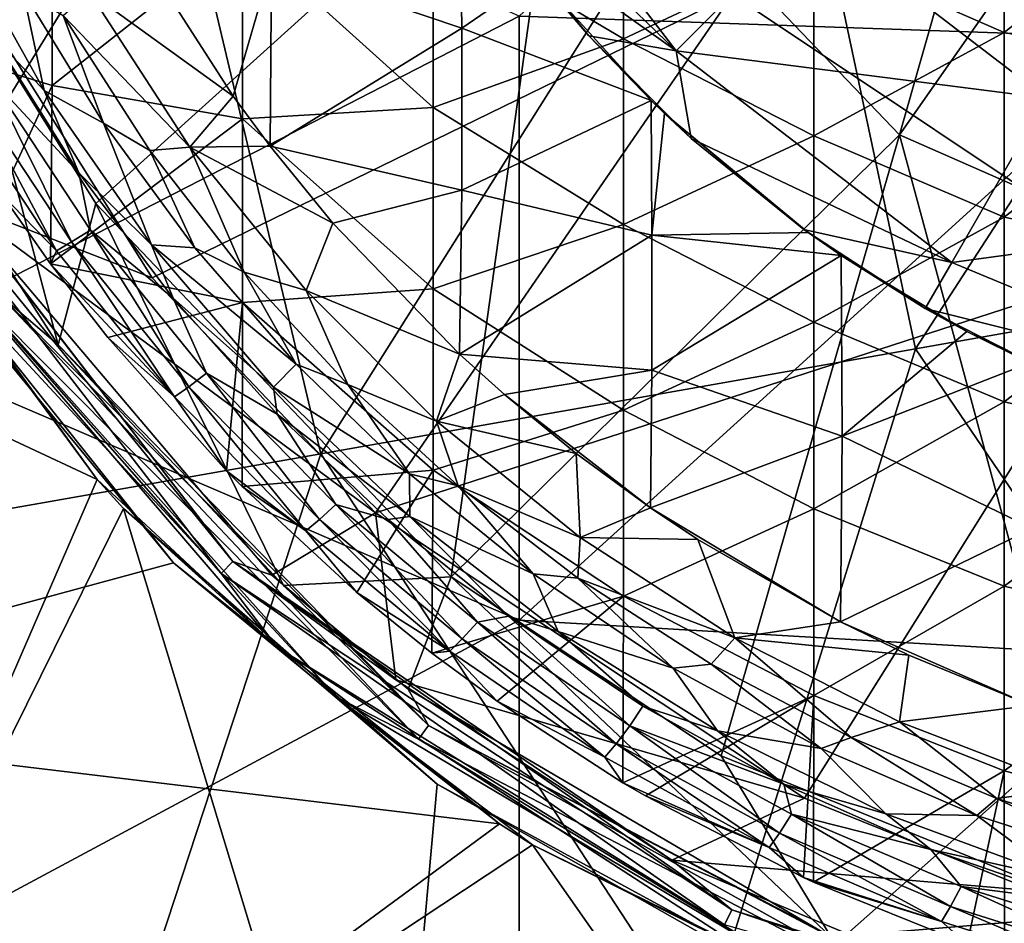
# Model space of a CAD drawing. Extents: x -65 to 803, y -691 to 80.
# Tile 11 of 256: x -22 to -9, y -275 to -263. Entities that reach past the tile are written whole.
import ezdxf

# ---------------------------------------------------------------- set-up
doc = ezdxf.new("R2010")
doc.units = 0
doc.header["$LTSCALE"] = 101.851852
for name, color, linetype in [('100', 7, 'CONTINUOUS'), ('101', 7, 'CONTINUOUS'), ('104', 7, 'CONTINUOUS'), ('120', 7, 'CONTINUOUS'), ('122', 7, 'CONTINUOUS'), ('135', 7, 'CONTINUOUS'), ('137', 7, 'CONTINUOUS'), ('269', 7, 'CONTINUOUS'), ('270', 7, 'CONTINUOUS'), ('271', 7, 'CONTINUOUS'), ('297', 7, 'CONTINUOUS'), ('308', 7, 'CONTINUOUS'), ('351', 7, 'CONTINUOUS'), ('352', 7, 'CONTINUOUS'), ('353', 7, 'CONTINUOUS'), ('379', 7, 'CONTINUOUS'), ('390', 7, 'CONTINUOUS'), ('99', 7, 'CONTINUOUS')]:
    doc.layers.add(name, color=color, linetype=linetype)

msp = doc.modelspace()

# ---------------------------------------------------------------- linework, layer by layer
at = {"layer": '100', "color": 7, "linetype": 'CONTINUOUS'}
for points in [[(-22.12, -262.234, -57.9), (-21.831, -263.607, -57.456), (-23.096, -261.329, -57.456), (-22.12, -262.234, -57.9)], [(-23.096, -261.329, -57.456), (-21.831, -263.607, -57.456), (-22.559, -262.826, -56.867), (-23.096, -261.329, -57.456)], [(-22.12, -262.234, -57.9), (-21.005, -264.061, -57.9), (-21.831, -263.607, -57.456), (-22.12, -262.234, -57.9)], [(-22.559, -262.826, -56.867), (-21.831, -263.607, -57.456), (-21.351, -264.749, -56.867), (-22.559, -262.826, -56.867)], [(-21.005, -264.061, -57.9), (-20.342, -265.746, -57.456), (-21.831, -263.607, -57.456), (-21.005, -264.061, -57.9)], [(-21.831, -263.607, -57.456), (-20.342, -265.746, -57.456), (-21.351, -264.749, -56.867), (-21.831, -263.607, -57.456)], [(-21.005, -264.061, -57.9), (-19.739, -265.789, -57.9), (-20.342, -265.746, -57.456), (-21.005, -264.061, -57.9)], [(-21.351, -264.749, -56.867), (-20.342, -265.746, -57.456), (-20.039, -266.488, -56.867), (-21.351, -264.749, -56.867)], [(-19.739, -265.789, -57.9), (-18.331, -267.404, -57.9), (-20.342, -265.746, -57.456), (-19.739, -265.789, -57.9)], [(-18.331, -267.404, -57.9), (-18.645, -267.723, -57.456), (-20.342, -265.746, -57.456), (-18.331, -267.404, -57.9)], [(-20.342, -265.746, -57.456), (-18.645, -267.723, -57.456), (-20.039, -266.488, -56.867), (-20.342, -265.746, -57.456)], [(-20.039, -266.488, -56.867), (-18.645, -267.723, -57.456), (-18.596, -268.099, -56.867), (-20.039, -266.488, -56.867)], [(-18.331, -267.404, -57.9), (-16.758, -268.924, -57.9), (-18.645, -267.723, -57.456), (-18.331, -267.404, -57.9)], [(-16.758, -268.924, -57.9), (-16.756, -269.519, -57.456), (-18.645, -267.723, -57.456), (-16.758, -268.924, -57.9)], [(-18.645, -267.723, -57.456), (-16.756, -269.519, -57.456), (-18.596, -268.099, -56.867), (-18.645, -267.723, -57.456)], [(-18.596, -268.099, -56.867), (-16.756, -269.519, -57.456), (-17.054, -269.56, -56.867), (-18.596, -268.099, -56.867)], [(-16.758, -268.924, -57.9), (-15.042, -270.314, -57.9), (-16.756, -269.519, -57.456), (-16.758, -268.924, -57.9)], [(-17.054, -269.56, -56.867), (-16.756, -269.519, -57.456), (-15.383, -270.899, -56.867), (-17.054, -269.56, -56.867)], [(-15.042, -270.314, -57.9), (-14.696, -271.114, -57.456), (-16.756, -269.519, -57.456), (-15.042, -270.314, -57.9)], [(-16.756, -269.519, -57.456), (-14.696, -271.114, -57.456), (-15.383, -270.899, -56.867), (-16.756, -269.519, -57.456)], [(-15.042, -270.314, -57.9), (-13.099, -271.619, -57.9), (-14.696, -271.114, -57.456), (-15.042, -270.314, -57.9)], [(-15.383, -270.899, -56.867), (-14.696, -271.114, -57.456), (-13.52, -272.15, -56.867), (-15.383, -270.899, -56.867)], [(-13.099, -271.619, -57.9), (-12.484, -272.492, -57.456), (-14.696, -271.114, -57.456), (-13.099, -271.619, -57.9)], [(-14.696, -271.114, -57.456), (-12.484, -272.492, -57.456), (-13.52, -272.15, -56.867), (-14.696, -271.114, -57.456)], [(-13.099, -271.619, -57.9), (-11.045, -272.737, -57.9), (-12.484, -272.492, -57.456), (-13.099, -271.619, -57.9)], [(-13.52, -272.15, -56.867), (-12.484, -272.492, -57.456), (-11.564, -273.231, -56.867), (-13.52, -272.15, -56.867)], [(-11.045, -272.737, -57.9), (-10.145, -273.64, -57.456), (-12.484, -272.492, -57.456), (-11.045, -272.737, -57.9)], [(-12.484, -272.492, -57.456), (-10.145, -273.64, -57.456), (-11.564, -273.231, -56.867), (-12.484, -272.492, -57.456)], [(-11.045, -272.737, -57.9), (-8.883, -273.665, -57.9), (-10.145, -273.64, -57.456), (-11.045, -272.737, -57.9)], [(-11.564, -273.231, -56.867), (-10.145, -273.64, -57.456), (-9.524, -274.139, -56.867), (-11.564, -273.231, -56.867)], [(-8.883, -273.665, -57.9), (-7.701, -274.545, -57.456), (-10.145, -273.64, -57.456), (-8.883, -273.665, -57.9)], [(-10.145, -273.64, -57.456), (-7.701, -274.545, -57.456), (-9.524, -274.139, -56.867), (-10.145, -273.64, -57.456)], [(-8.883, -273.665, -57.9), (-6.679, -274.379, -57.9), (-7.701, -274.545, -57.456), (-8.883, -273.665, -57.9)], [(-9.524, -274.139, -56.867), (-7.701, -274.545, -57.456), (-7.412, -274.869, -56.867), (-9.524, -274.139, -56.867)]]:
    msp.add_3dface(points, dxfattribs=at)
at = {"layer": '101', "color": 7, "linetype": 'CONTINUOUS'}
for points in [[(-22.559, -262.826, -56.867), (-21.351, -264.749, -56.867), (-22.598, -263.408, -54.591), (-22.559, -262.826, -56.867)], [(-22.598, -263.408, -54.591), (-21.45, -265.708, -51.966), (-22.874, -263.552, -51.966), (-22.598, -263.408, -54.591)], [(-22.598, -263.408, -54.591), (-21.351, -264.749, -56.867), (-21.187, -265.542, -54.591), (-22.598, -263.408, -54.591)], [(-22.598, -263.408, -54.591), (-21.187, -265.542, -54.591), (-21.45, -265.708, -51.966), (-22.598, -263.408, -54.591)], [(-21.659, -265.832, -49.335), (-23.092, -263.658, -49.335), (-22.874, -263.552, -51.966), (-21.659, -265.832, -49.335)], [(-21.45, -265.708, -51.966), (-21.659, -265.832, -49.335), (-22.874, -263.552, -51.966), (-21.45, -265.708, -51.966)], [(-21.659, -265.832, -49.335), (-22.417, -265.05, -46.7), (-23.092, -263.658, -49.335), (-21.659, -265.832, -49.335)], [(-21.351, -264.749, -56.867), (-20.039, -266.488, -56.867), (-21.187, -265.542, -54.591), (-21.351, -264.749, -56.867)], [(-21.74, -266.013, -46.7), (-22.417, -265.05, -46.7), (-21.659, -265.832, -49.335), (-21.74, -266.013, -46.7)], [(-21.187, -265.542, -54.591), (-19.824, -267.717, -51.966), (-21.45, -265.708, -51.966), (-21.187, -265.542, -54.591)], [(-21.187, -265.542, -54.591), (-20.039, -266.488, -56.867), (-19.576, -267.528, -54.591), (-21.187, -265.542, -54.591)], [(-21.187, -265.542, -54.591), (-19.576, -267.528, -54.591), (-19.824, -267.717, -51.966), (-21.187, -265.542, -54.591)], [(-20.022, -267.858, -49.335), (-21.659, -265.832, -49.335), (-21.45, -265.708, -51.966), (-20.022, -267.858, -49.335)], [(-19.824, -267.717, -51.966), (-20.022, -267.858, -49.335), (-21.45, -265.708, -51.966), (-19.824, -267.717, -51.966)], [(-20.022, -267.858, -49.335), (-21.74, -266.013, -46.7), (-21.659, -265.832, -49.335), (-20.022, -267.858, -49.335)], [(-20.948, -267.035, -46.7), (-21.74, -266.013, -46.7), (-20.022, -267.858, -49.335), (-20.948, -267.035, -46.7)], [(-20.039, -266.488, -56.867), (-18.596, -268.099, -56.867), (-19.576, -267.528, -54.591), (-20.039, -266.488, -56.867)], [(-19.298, -268.885, -46.7), (-20.948, -267.035, -46.7), (-20.022, -267.858, -49.335), (-19.298, -268.885, -46.7)], [(-19.576, -267.528, -54.591), (-18.01, -269.558, -51.966), (-19.824, -267.717, -51.966), (-19.576, -267.528, -54.591)], [(-19.576, -267.528, -54.591), (-18.596, -268.099, -56.867), (-17.78, -269.348, -54.591), (-19.576, -267.528, -54.591)], [(-19.576, -267.528, -54.591), (-17.78, -269.348, -54.591), (-18.01, -269.558, -51.966), (-19.576, -267.528, -54.591)], [(-18.196, -269.715, -49.335), (-20.022, -267.858, -49.335), (-19.824, -267.717, -51.966), (-18.196, -269.715, -49.335)], [(-18.01, -269.558, -51.966), (-18.196, -269.715, -49.335), (-19.824, -267.717, -51.966), (-18.01, -269.558, -51.966)], [(-18.196, -269.715, -49.335), (-19.298, -268.885, -46.7), (-20.022, -267.858, -49.335), (-18.196, -269.715, -49.335)], [(-18.596, -268.099, -56.867), (-17.054, -269.56, -56.867), (-17.78, -269.348, -54.591), (-18.596, -268.099, -56.867)], [(-19.083, -269.102, -46.7), (-19.298, -268.885, -46.7), (-18.196, -269.715, -49.335), (-19.083, -269.102, -46.7)], [(-17.49, -270.571, -46.7), (-19.083, -269.102, -46.7), (-18.196, -269.715, -49.335), (-17.49, -270.571, -46.7)], [(-17.78, -269.348, -54.591), (-16.026, -271.214, -51.966), (-18.01, -269.558, -51.966), (-17.78, -269.348, -54.591)], [(-17.78, -269.348, -54.591), (-17.054, -269.56, -56.867), (-15.814, -270.985, -54.591), (-17.78, -269.348, -54.591)], [(-17.78, -269.348, -54.591), (-15.814, -270.985, -54.591), (-16.026, -271.214, -51.966), (-17.78, -269.348, -54.591)], [(-16.199, -271.386, -49.335), (-18.196, -269.715, -49.335), (-18.01, -269.558, -51.966), (-16.199, -271.386, -49.335)], [(-16.026, -271.214, -51.966), (-16.199, -271.386, -49.335), (-18.01, -269.558, -51.966), (-16.026, -271.214, -51.966)], [(-17.054, -269.56, -56.867), (-15.383, -270.899, -56.867), (-15.814, -270.985, -54.591), (-17.054, -269.56, -56.867)], [(-16.199, -271.386, -49.335), (-17.49, -270.571, -46.7), (-18.196, -269.715, -49.335), (-16.199, -271.386, -49.335)], [(-16.447, -271.413, -46.7), (-17.49, -270.571, -46.7), (-16.199, -271.386, -49.335), (-16.447, -271.413, -46.7)], [(-15.814, -270.985, -54.591), (-13.891, -272.67, -51.966), (-16.026, -271.214, -51.966), (-15.814, -270.985, -54.591)], [(-15.814, -270.985, -54.591), (-15.383, -270.899, -56.867), (-13.7, -272.423, -54.591), (-15.814, -270.985, -54.591)], [(-15.814, -270.985, -54.591), (-13.7, -272.423, -54.591), (-13.891, -272.67, -51.966), (-15.814, -270.985, -54.591)], [(-15.383, -270.899, -56.867), (-13.52, -272.15, -56.867), (-13.7, -272.423, -54.591), (-15.383, -270.899, -56.867)], [(-14.049, -272.856, -49.335), (-16.199, -271.386, -49.335), (-16.026, -271.214, -51.966), (-14.049, -272.856, -49.335)], [(-13.891, -272.67, -51.966), (-14.049, -272.856, -49.335), (-16.026, -271.214, -51.966), (-13.891, -272.67, -51.966)], [(-15.542, -272.079, -46.7), (-16.447, -271.413, -46.7), (-16.199, -271.386, -49.335), (-15.542, -272.079, -46.7)], [(-14.049, -272.856, -49.335), (-15.542, -272.079, -46.7), (-16.199, -271.386, -49.335), (-14.049, -272.856, -49.335)], [(-13.797, -273.21, -46.7), (-15.542, -272.079, -46.7), (-14.049, -272.856, -49.335), (-13.797, -273.21, -46.7)], [(-13.52, -272.15, -56.867), (-11.564, -273.231, -56.867), (-13.7, -272.423, -54.591), (-13.52, -272.15, -56.867)], [(-13.7, -272.423, -54.591), (-11.624, -273.911, -51.966), (-13.891, -272.67, -51.966), (-13.7, -272.423, -54.591)], [(-13.7, -272.423, -54.591), (-11.564, -273.231, -56.867), (-11.455, -273.648, -54.591), (-13.7, -272.423, -54.591)], [(-13.7, -272.423, -54.591), (-11.455, -273.648, -54.591), (-11.624, -273.911, -51.966), (-13.7, -272.423, -54.591)], [(-11.766, -274.111, -49.335), (-14.049, -272.856, -49.335), (-13.891, -272.67, -51.966), (-11.766, -274.111, -49.335)], [(-11.624, -273.911, -51.966), (-11.766, -274.111, -49.335), (-13.891, -272.67, -51.966), (-11.624, -273.911, -51.966)], [(-11.766, -274.111, -49.335), (-13.797, -273.21, -46.7), (-14.049, -272.856, -49.335), (-11.766, -274.111, -49.335)], [(-13.484, -273.393, -46.7), (-13.797, -273.21, -46.7), (-11.766, -274.111, -49.335), (-13.484, -273.393, -46.7)], [(-11.564, -273.231, -56.867), (-9.524, -274.139, -56.867), (-11.455, -273.648, -54.591), (-11.564, -273.231, -56.867)], [(-11.29, -274.527, -46.7), (-13.484, -273.393, -46.7), (-11.766, -274.111, -49.335), (-11.29, -274.527, -46.7)], [(-11.455, -273.648, -54.591), (-9.248, -274.927, -51.966), (-11.624, -273.911, -51.966), (-11.455, -273.648, -54.591)], [(-11.455, -273.648, -54.591), (-9.524, -274.139, -56.867), (-9.102, -274.65, -54.591), (-11.455, -273.648, -54.591)], [(-11.455, -273.648, -54.591), (-9.102, -274.65, -54.591), (-9.248, -274.927, -51.966), (-11.455, -273.648, -54.591)], [(-9.373, -275.138, -49.335), (-11.766, -274.111, -49.335), (-11.624, -273.911, -51.966), (-9.373, -275.138, -49.335)], [(-9.248, -274.927, -51.966), (-9.373, -275.138, -49.335), (-11.624, -273.911, -51.966), (-9.248, -274.927, -51.966)], [(-9.373, -275.138, -49.335), (-11.29, -274.527, -46.7), (-11.766, -274.111, -49.335), (-9.373, -275.138, -49.335)], [(-9.524, -274.139, -56.867), (-7.412, -274.869, -56.867), (-9.102, -274.65, -54.591), (-9.524, -274.139, -56.867)], [(-11.149, -274.592, -46.7), (-11.29, -274.527, -46.7), (-9.373, -275.138, -49.335), (-11.149, -274.592, -46.7)], [(-9.016, -275.45, -46.7), (-11.149, -274.592, -46.7), (-9.373, -275.138, -49.335), (-9.016, -275.45, -46.7)], [(-9.102, -274.65, -54.591), (-6.784, -275.707, -51.966), (-9.248, -274.927, -51.966), (-9.102, -274.65, -54.591)], [(-9.102, -274.65, -54.591), (-7.412, -274.869, -56.867), (-6.662, -275.418, -54.591), (-9.102, -274.65, -54.591)], [(-9.102, -274.65, -54.591), (-6.662, -275.418, -54.591), (-6.784, -275.707, -51.966), (-9.102, -274.65, -54.591)], [(-6.892, -275.928, -49.335), (-9.373, -275.138, -49.335), (-9.248, -274.927, -51.966), (-6.892, -275.928, -49.335)], [(-6.784, -275.707, -51.966), (-6.892, -275.928, -49.335), (-9.248, -274.927, -51.966), (-6.784, -275.707, -51.966)], [(-6.892, -275.928, -49.335), (-9.016, -275.45, -46.7), (-9.373, -275.138, -49.335), (-6.892, -275.928, -49.335)]]:
    msp.add_3dface(points, dxfattribs=at)
at = {"layer": '104', "color": 7, "linetype": 'CONTINUOUS'}
for points in [[(-13.789, -262.888, -46.7), (-13.789, -260.31, -46.7), (-16.432, -261.324, -46.7), (-13.789, -262.888, -46.7)], [(-13.789, -262.888, -46.7), (-11.146, -261.646, -46.7), (-13.789, -260.31, -46.7), (-13.789, -262.888, -46.7)], [(-8.503, -262.803, -46.7), (-8.503, -260.243, -46.7), (-11.146, -261.646, -46.7), (-8.503, -262.803, -46.7)], [(-8.503, -262.803, -46.7), (-5.86, -260.704, -46.7), (-8.503, -260.243, -46.7), (-8.503, -262.803, -46.7)], [(-5.86, -263.308, -46.7), (-5.86, -260.704, -46.7), (-8.503, -262.803, -46.7), (-5.86, -263.308, -46.7)], [(-24.381, -261.601, -46.7), (-23.702, -262.933, -46.7), (-21.718, -261.074, -46.7), (-24.381, -261.601, -46.7)], [(-23.702, -262.933, -46.7), (-21.718, -263.535, -46.7), (-21.718, -261.074, -46.7), (-23.702, -262.933, -46.7)], [(-21.718, -263.535, -46.7), (-19.075, -261.456, -46.7), (-21.718, -261.074, -46.7), (-21.718, -263.535, -46.7)], [(-16.432, -263.84, -46.7), (-16.432, -261.324, -46.7), (-19.075, -261.456, -46.7), (-16.432, -263.84, -46.7)], [(-16.432, -263.84, -46.7), (-13.789, -262.888, -46.7), (-16.432, -261.324, -46.7), (-16.432, -263.84, -46.7)], [(-19.075, -264.001, -46.7), (-19.075, -261.456, -46.7), (-21.718, -263.535, -46.7), (-19.075, -264.001, -46.7)], [(-19.075, -264.001, -46.7), (-16.432, -263.84, -46.7), (-19.075, -261.456, -46.7), (-19.075, -264.001, -46.7)], [(-11.146, -264.234, -46.7), (-11.146, -261.646, -46.7), (-13.789, -262.888, -46.7), (-11.146, -264.234, -46.7)], [(-11.146, -264.234, -46.7), (-8.503, -262.803, -46.7), (-11.146, -261.646, -46.7), (-11.146, -264.234, -46.7)], [(-8.503, -265.364, -46.7), (-8.503, -262.803, -46.7), (-11.146, -264.234, -46.7), (-8.503, -265.364, -46.7)], [(-8.503, -265.364, -46.7), (-5.86, -263.308, -46.7), (-8.503, -262.803, -46.7), (-8.503, -265.364, -46.7)], [(-23.702, -262.933, -46.7), (-22.417, -265.05, -46.7), (-21.718, -263.535, -46.7), (-23.702, -262.933, -46.7)], [(-13.789, -265.465, -46.7), (-13.789, -262.888, -46.7), (-16.432, -263.84, -46.7), (-13.789, -265.465, -46.7)], [(-13.789, -265.465, -46.7), (-11.146, -264.234, -46.7), (-13.789, -262.888, -46.7), (-13.789, -265.465, -46.7)], [(-5.86, -265.913, -46.7), (-5.86, -263.308, -46.7), (-8.503, -265.364, -46.7), (-5.86, -265.913, -46.7)], [(-22.417, -265.05, -46.7), (-21.74, -266.013, -46.7), (-21.718, -263.535, -46.7), (-22.417, -265.05, -46.7)], [(-21.74, -266.013, -46.7), (-19.075, -264.001, -46.7), (-21.718, -263.535, -46.7), (-21.74, -266.013, -46.7)], [(-16.432, -266.357, -46.7), (-16.432, -263.84, -46.7), (-19.075, -264.001, -46.7), (-16.432, -266.357, -46.7)], [(-16.432, -266.357, -46.7), (-13.789, -265.465, -46.7), (-16.432, -263.84, -46.7), (-16.432, -266.357, -46.7)], [(-21.74, -266.013, -46.7), (-19.075, -266.547, -46.7), (-19.075, -264.001, -46.7), (-21.74, -266.013, -46.7)], [(-19.075, -266.547, -46.7), (-16.432, -266.357, -46.7), (-19.075, -264.001, -46.7), (-19.075, -266.547, -46.7)], [(-11.146, -266.822, -46.7), (-11.146, -264.234, -46.7), (-13.789, -265.465, -46.7), (-11.146, -266.822, -46.7)], [(-11.146, -266.822, -46.7), (-8.503, -265.364, -46.7), (-11.146, -264.234, -46.7), (-11.146, -266.822, -46.7)], [(-8.503, -267.925, -46.7), (-8.503, -265.364, -46.7), (-11.146, -266.822, -46.7), (-8.503, -267.925, -46.7)], [(-8.503, -267.925, -46.7), (-5.86, -265.913, -46.7), (-8.503, -265.364, -46.7), (-8.503, -267.925, -46.7)], [(-13.789, -268.043, -46.7), (-13.789, -265.465, -46.7), (-16.432, -266.357, -46.7), (-13.789, -268.043, -46.7)], [(-13.789, -268.043, -46.7), (-11.146, -266.822, -46.7), (-13.789, -265.465, -46.7), (-13.789, -268.043, -46.7)], [(-5.86, -268.518, -46.7), (-5.86, -265.913, -46.7), (-8.503, -267.925, -46.7), (-5.86, -268.518, -46.7)], [(-21.74, -266.013, -46.7), (-20.948, -267.035, -46.7), (-19.075, -266.547, -46.7), (-21.74, -266.013, -46.7)], [(-16.432, -268.873, -46.7), (-16.432, -266.357, -46.7), (-19.075, -266.547, -46.7), (-16.432, -268.873, -46.7)], [(-16.432, -268.873, -46.7), (-13.789, -268.043, -46.7), (-16.432, -266.357, -46.7), (-16.432, -268.873, -46.7)], [(-20.948, -267.035, -46.7), (-19.298, -268.885, -46.7), (-19.075, -266.547, -46.7), (-20.948, -267.035, -46.7)], [(-19.298, -268.885, -46.7), (-19.083, -269.102, -46.7), (-19.075, -266.547, -46.7), (-19.298, -268.885, -46.7)], [(-19.083, -269.102, -46.7), (-16.432, -268.873, -46.7), (-19.075, -266.547, -46.7), (-19.083, -269.102, -46.7)], [(-11.146, -269.41, -46.7), (-11.146, -266.822, -46.7), (-13.789, -268.043, -46.7), (-11.146, -269.41, -46.7)], [(-11.146, -269.41, -46.7), (-8.503, -267.925, -46.7), (-11.146, -266.822, -46.7), (-11.146, -269.41, -46.7)], [(-8.503, -270.485, -46.7), (-8.503, -267.925, -46.7), (-11.146, -269.41, -46.7), (-8.503, -270.485, -46.7)], [(-8.503, -270.485, -46.7), (-5.86, -268.518, -46.7), (-8.503, -267.925, -46.7), (-8.503, -270.485, -46.7)], [(-13.789, -270.62, -46.7), (-13.789, -268.043, -46.7), (-16.432, -268.873, -46.7), (-13.789, -270.62, -46.7)], [(-13.789, -270.62, -46.7), (-11.146, -269.41, -46.7), (-13.789, -268.043, -46.7), (-13.789, -270.62, -46.7)], [(-5.86, -271.122, -46.7), (-5.86, -268.518, -46.7), (-8.503, -270.485, -46.7), (-5.86, -271.122, -46.7)], [(-19.083, -269.102, -46.7), (-17.49, -270.571, -46.7), (-16.432, -268.873, -46.7), (-19.083, -269.102, -46.7)], [(-17.49, -270.571, -46.7), (-16.447, -271.413, -46.7), (-16.432, -268.873, -46.7), (-17.49, -270.571, -46.7)], [(-16.447, -271.413, -46.7), (-13.789, -270.62, -46.7), (-16.432, -268.873, -46.7), (-16.447, -271.413, -46.7)], [(-11.146, -271.998, -46.7), (-11.146, -269.41, -46.7), (-13.789, -270.62, -46.7), (-11.146, -271.998, -46.7)], [(-11.146, -271.998, -46.7), (-8.503, -270.485, -46.7), (-11.146, -269.41, -46.7), (-11.146, -271.998, -46.7)], [(-8.503, -273.046, -46.7), (-8.503, -270.485, -46.7), (-11.146, -271.998, -46.7), (-8.503, -273.046, -46.7)], [(-8.503, -273.046, -46.7), (-5.86, -271.122, -46.7), (-8.503, -270.485, -46.7), (-8.503, -273.046, -46.7)], [(-16.447, -271.413, -46.7), (-15.542, -272.079, -46.7), (-13.789, -270.62, -46.7), (-16.447, -271.413, -46.7)], [(-15.542, -272.079, -46.7), (-13.797, -273.21, -46.7), (-13.789, -270.62, -46.7), (-15.542, -272.079, -46.7)], [(-13.797, -273.21, -46.7), (-11.146, -271.998, -46.7), (-13.789, -270.62, -46.7), (-13.797, -273.21, -46.7)], [(-5.86, -273.727, -46.7), (-5.86, -271.122, -46.7), (-8.503, -273.046, -46.7), (-5.86, -273.727, -46.7)], [(-13.797, -273.21, -46.7), (-13.484, -273.393, -46.7), (-11.146, -271.998, -46.7), (-13.797, -273.21, -46.7)], [(-13.484, -273.393, -46.7), (-11.29, -274.527, -46.7), (-11.146, -271.998, -46.7), (-13.484, -273.393, -46.7)], [(-11.29, -274.527, -46.7), (-11.149, -274.592, -46.7), (-11.146, -271.998, -46.7), (-11.29, -274.527, -46.7)], [(-11.149, -274.592, -46.7), (-8.503, -273.046, -46.7), (-11.146, -271.998, -46.7), (-11.149, -274.592, -46.7)], [(-11.149, -274.592, -46.7), (-9.016, -275.45, -46.7), (-8.503, -273.046, -46.7), (-11.149, -274.592, -46.7)], [(-9.016, -275.45, -46.7), (-8.502, -275.627, -46.7), (-8.503, -273.046, -46.7), (-9.016, -275.45, -46.7)], [(-8.502, -275.627, -46.7), (-5.86, -273.727, -46.7), (-8.503, -273.046, -46.7), (-8.502, -275.627, -46.7)]]:
    msp.add_3dface(points, dxfattribs=at)
at = {"layer": '120', "color": 7, "linetype": 'CONTINUOUS'}
for points in [[(-16.034, -262.743, -61.114), (-18.673, -261.848, -61.017), (-16.063, -260.518, -61.185), (-16.034, -262.743, -61.114)], [(-16.034, -262.743, -61.114), (-16.063, -260.518, -61.185), (-14.976, -262.015, -61.185), (-16.034, -262.743, -61.114)], [(-19.208, -263.685, -60.923), (-20.42, -261.8, -60.923), (-18.673, -261.848, -61.017), (-19.208, -263.685, -60.923)], [(-18.695, -264.378, -60.923), (-19.208, -263.685, -60.923), (-18.673, -261.848, -61.017), (-18.695, -264.378, -60.923)], [(-18.695, -264.378, -60.923), (-18.673, -261.848, -61.017), (-16.034, -262.743, -61.114), (-18.695, -264.378, -60.923)], [(-13.405, -263.745, -61.185), (-16.034, -262.743, -61.114), (-14.976, -262.015, -61.185), (-13.405, -263.745, -61.185)], [(-16.034, -264.989, -61.027), (-18.695, -264.378, -60.923), (-16.034, -262.743, -61.114), (-16.034, -264.989, -61.027)], [(-16.034, -264.989, -61.027), (-16.034, -262.743, -61.114), (-13.405, -263.745, -61.185), (-16.034, -264.989, -61.027)], [(-13.393, -265.611, -61.109), (-16.034, -264.989, -61.027), (-13.405, -263.745, -61.185), (-13.393, -265.611, -61.109)], [(-13.393, -265.611, -61.109), (-13.405, -263.745, -61.185), (-13.221, -263.923, -61.185), (-13.393, -265.611, -61.109)], [(-11.224, -265.578, -61.185), (-13.393, -265.611, -61.109), (-13.221, -263.923, -61.185), (-11.224, -265.578, -61.185)], [(-17.822, -265.446, -60.923), (-18.695, -264.378, -60.923), (-16.034, -264.989, -61.027), (-17.822, -265.446, -60.923)], [(-16.067, -267.265, -60.923), (-17.822, -265.446, -60.923), (-16.034, -264.989, -61.027), (-16.067, -267.265, -60.923)], [(-16.067, -267.265, -60.923), (-16.034, -264.989, -61.027), (-13.393, -265.611, -61.109), (-16.067, -267.265, -60.923)], [(-13.393, -267.486, -61.023), (-16.067, -267.265, -60.923), (-13.393, -265.611, -61.109), (-13.393, -267.486, -61.023)], [(-10.768, -265.896, -61.185), (-13.393, -265.611, -61.109), (-11.224, -265.578, -61.185), (-10.768, -265.896, -61.185)], [(-13.393, -267.486, -61.023), (-13.393, -265.611, -61.109), (-10.768, -265.896, -61.185), (-13.393, -267.486, -61.023)], [(-10.752, -268.403, -61.066), (-13.393, -267.486, -61.023), (-10.768, -265.896, -61.185), (-10.752, -268.403, -61.066)], [(-10.752, -268.403, -61.066), (-10.768, -265.896, -61.185), (-9.021, -266.949, -61.185), (-10.752, -268.403, -61.066)], [(-8.15, -267.384, -61.185), (-10.752, -268.403, -61.066), (-9.021, -266.949, -61.185), (-8.15, -267.384, -61.185)], [(-15.442, -267.825, -60.923), (-16.067, -267.265, -60.923), (-13.393, -267.486, -61.023), (-15.442, -267.825, -60.923)], [(-8.11, -269.684, -61.067), (-10.752, -268.403, -61.066), (-8.15, -267.384, -61.185), (-8.11, -269.684, -61.067)], [(-13.415, -269.398, -60.923), (-15.442, -267.825, -60.923), (-13.393, -267.486, -61.023), (-13.415, -269.398, -60.923)], [(-13.415, -269.398, -60.923), (-13.393, -267.486, -61.023), (-10.752, -268.403, -61.066), (-13.415, -269.398, -60.923)], [(-14.446, -268.642, -60.923), (-15.442, -267.825, -60.923), (-13.415, -269.398, -60.923), (-14.446, -268.642, -60.923)], [(-10.778, -270.978, -60.923), (-13.415, -269.398, -60.923), (-10.752, -268.403, -61.066), (-10.778, -270.978, -60.923)], [(-10.778, -270.978, -60.923), (-10.752, -268.403, -61.066), (-8.11, -269.684, -61.067), (-10.778, -270.978, -60.923)], [(-12.758, -269.836, -60.923), (-13.415, -269.398, -60.923), (-10.778, -270.978, -60.923), (-12.758, -269.836, -60.923)], [(-8.129, -272.139, -60.923), (-10.778, -270.978, -60.923), (-8.11, -269.684, -61.067), (-8.129, -272.139, -60.923)], [(-9.826, -271.44, -60.923), (-10.778, -270.978, -60.923), (-8.129, -272.139, -60.923), (-9.826, -271.44, -60.923)]]:
    msp.add_3dface(points, dxfattribs=at)
at = {"layer": '122', "color": 7, "linetype": 'CONTINUOUS'}
for points in [[(-14.271, -262.849, -61.308), (-14.976, -262.015, -61.185), (-15.536, -261.287, -61.308), (-14.271, -262.849, -61.308)], [(-13.405, -263.745, -61.185), (-14.976, -262.015, -61.185), (-14.271, -262.849, -61.308), (-13.405, -263.745, -61.185)], [(-12.849, -264.271, -61.308), (-13.405, -263.745, -61.185), (-14.271, -262.849, -61.308), (-12.849, -264.271, -61.308)], [(-13.221, -263.923, -61.185), (-13.405, -263.745, -61.185), (-12.849, -264.271, -61.308), (-13.221, -263.923, -61.185)], [(-11.224, -265.578, -61.185), (-13.221, -263.923, -61.185), (-11.287, -265.536, -61.308), (-11.224, -265.578, -61.185)], [(-11.287, -265.536, -61.308), (-13.221, -263.923, -61.185), (-12.849, -264.271, -61.308), (-11.287, -265.536, -61.308)], [(-9.602, -266.63, -61.308), (-11.224, -265.578, -61.185), (-11.287, -265.536, -61.308), (-9.602, -266.63, -61.308)], [(-10.768, -265.896, -61.185), (-11.224, -265.578, -61.185), (-9.602, -266.63, -61.308), (-10.768, -265.896, -61.185)], [(-9.021, -266.949, -61.185), (-10.768, -265.896, -61.185), (-9.602, -266.63, -61.308), (-9.021, -266.949, -61.185)], [(-7.811, -267.543, -61.308), (-9.021, -266.949, -61.185), (-9.602, -266.63, -61.308), (-7.811, -267.543, -61.308)], [(-8.15, -267.384, -61.185), (-9.021, -266.949, -61.185), (-7.811, -267.543, -61.308), (-8.15, -267.384, -61.185)]]:
    msp.add_3dface(points, dxfattribs=at)
at = {"layer": '135', "color": 7, "linetype": 'CONTINUOUS'}
for points in [[(-13.057, -263.057, -61.231), (-16.63, -259.602, -61.308), (-15.991, -259.233, -61.231), (-13.057, -263.057, -61.231)], [(-13.057, -263.057, -61.231), (-15.991, -259.233, -61.231), (-11.197, -261.197, -60.981), (-13.057, -263.057, -61.231)], [(-15.536, -261.287, -61.308), (-16.63, -259.602, -61.308), (-13.057, -263.057, -61.231), (-15.536, -261.287, -61.308)], [(-14.271, -262.849, -61.308), (-15.536, -261.287, -61.308), (-13.057, -263.057, -61.231), (-14.271, -262.849, -61.308)], [(-7.917, -263.713, -60.981), (-13.057, -263.057, -61.231), (-11.197, -261.197, -60.981), (-7.917, -263.713, -60.981)], [(-7.917, -263.713, -60.981), (-11.197, -261.197, -60.981), (-6.6, -261.432, -60.769), (-7.917, -263.713, -60.981)], [(-12.849, -264.271, -61.308), (-14.271, -262.849, -61.308), (-13.057, -263.057, -61.231), (-12.849, -264.271, -61.308)], [(-9.233, -265.991, -61.231), (-12.849, -264.271, -61.308), (-13.057, -263.057, -61.231), (-9.233, -265.991, -61.231)], [(-9.233, -265.991, -61.231), (-13.057, -263.057, -61.231), (-7.917, -263.713, -60.981), (-9.233, -265.991, -61.231)], [(-4.098, -265.295, -60.981), (-9.233, -265.991, -61.231), (-7.917, -263.713, -60.981), (-4.098, -265.295, -60.981)], [(-11.287, -265.536, -61.308), (-12.849, -264.271, -61.308), (-9.233, -265.991, -61.231), (-11.287, -265.536, -61.308)], [(-4.779, -267.836, -61.231), (-9.233, -265.991, -61.231), (-4.098, -265.295, -60.981), (-4.779, -267.836, -61.231)], [(-9.602, -266.63, -61.308), (-11.287, -265.536, -61.308), (-9.233, -265.991, -61.231), (-9.602, -266.63, -61.308)], [(-4.779, -267.836, -61.231), (-9.602, -266.63, -61.308), (-9.233, -265.991, -61.231), (-4.779, -267.836, -61.231)], [(-7.811, -267.543, -61.308), (-9.602, -266.63, -61.308), (-4.779, -267.836, -61.231), (-7.811, -267.543, -61.308)]]:
    msp.add_3dface(points, dxfattribs=at)
at = {"layer": '137', "color": 7, "linetype": 'CONTINUOUS'}
for points in [[(-20.42, -261.8, -60.923), (-19.208, -263.685, -60.923), (-21.202, -262.241, -60.548), (-20.42, -261.8, -60.923)], [(-21.568, -262.564, -59.7), (-21.202, -262.241, -60.548), (-19.807, -264.39, -60.548), (-21.568, -262.564, -59.7)], [(-21.202, -262.241, -60.548), (-19.208, -263.685, -60.923), (-19.807, -264.39, -60.548), (-21.202, -262.241, -60.548)], [(-20.361, -264.438, -59.7), (-21.568, -262.564, -59.7), (-19.807, -264.39, -60.548), (-20.361, -264.438, -59.7)], [(-19.208, -263.685, -60.923), (-18.695, -264.378, -60.923), (-19.807, -264.39, -60.548), (-19.208, -263.685, -60.923)], [(-19.053, -266.125, -59.7), (-20.361, -264.438, -59.7), (-19.807, -264.39, -60.548), (-19.053, -266.125, -59.7)], [(-18.695, -264.378, -60.923), (-17.822, -265.446, -60.923), (-19.807, -264.39, -60.548), (-18.695, -264.378, -60.923)], [(-19.053, -266.125, -59.7), (-19.807, -264.39, -60.548), (-18.194, -266.382, -60.548), (-19.053, -266.125, -59.7)], [(-19.807, -264.39, -60.548), (-17.822, -265.446, -60.923), (-18.194, -266.382, -60.548), (-19.807, -264.39, -60.548)], [(-17.822, -265.446, -60.923), (-16.067, -267.265, -60.923), (-18.194, -266.382, -60.548), (-17.822, -265.446, -60.923)], [(-17.616, -267.684, -59.7), (-19.053, -266.125, -59.7), (-18.194, -266.382, -60.548), (-17.616, -267.684, -59.7)], [(-17.616, -267.684, -59.7), (-18.194, -266.382, -60.548), (-16.382, -268.194, -60.548), (-17.616, -267.684, -59.7)], [(-18.194, -266.382, -60.548), (-16.067, -267.265, -60.923), (-16.382, -268.194, -60.548), (-18.194, -266.382, -60.548)], [(-16.067, -267.265, -60.923), (-15.442, -267.825, -60.923), (-16.382, -268.194, -60.548), (-16.067, -267.265, -60.923)], [(-16.082, -269.089, -59.7), (-17.616, -267.684, -59.7), (-16.382, -268.194, -60.548), (-16.082, -269.089, -59.7)], [(-15.442, -267.825, -60.923), (-14.446, -268.642, -60.923), (-16.382, -268.194, -60.548), (-15.442, -267.825, -60.923)], [(-16.082, -269.089, -59.7), (-16.382, -268.194, -60.548), (-14.39, -269.807, -60.548), (-16.082, -269.089, -59.7)], [(-16.382, -268.194, -60.548), (-14.446, -268.642, -60.923), (-14.39, -269.807, -60.548), (-16.382, -268.194, -60.548)], [(-14.446, -268.642, -60.923), (-13.415, -269.398, -60.923), (-14.39, -269.807, -60.548), (-14.446, -268.642, -60.923)], [(-14.422, -270.372, -59.7), (-16.082, -269.089, -59.7), (-14.39, -269.807, -60.548), (-14.422, -270.372, -59.7)], [(-13.415, -269.398, -60.923), (-12.758, -269.836, -60.923), (-14.39, -269.807, -60.548), (-13.415, -269.398, -60.923)], [(-14.422, -270.372, -59.7), (-14.39, -269.807, -60.548), (-12.241, -271.202, -60.548), (-14.422, -270.372, -59.7)], [(-14.39, -269.807, -60.548), (-12.758, -269.836, -60.923), (-12.241, -271.202, -60.548), (-14.39, -269.807, -60.548)], [(-12.758, -269.836, -60.923), (-10.778, -270.978, -60.923), (-12.241, -271.202, -60.548), (-12.758, -269.836, -60.923)], [(-12.571, -271.564, -59.7), (-14.422, -270.372, -59.7), (-12.241, -271.202, -60.548), (-12.571, -271.564, -59.7)], [(-10.778, -270.978, -60.923), (-9.826, -271.44, -60.923), (-12.241, -271.202, -60.548), (-10.778, -270.978, -60.923)], [(-10.63, -272.584, -59.7), (-12.571, -271.564, -59.7), (-12.241, -271.202, -60.548), (-10.63, -272.584, -59.7)], [(-10.63, -272.584, -59.7), (-12.241, -271.202, -60.548), (-9.958, -272.366, -60.548), (-10.63, -272.584, -59.7)], [(-12.241, -271.202, -60.548), (-9.826, -271.44, -60.923), (-9.958, -272.366, -60.548), (-12.241, -271.202, -60.548)], [(-9.826, -271.44, -60.923), (-8.129, -272.139, -60.923), (-9.958, -272.366, -60.548), (-9.826, -271.44, -60.923)], [(-9.958, -272.366, -60.548), (-8.129, -272.139, -60.923), (-7.565, -273.284, -60.548), (-9.958, -272.366, -60.548)], [(-8.608, -273.43, -59.7), (-10.63, -272.584, -59.7), (-9.958, -272.366, -60.548), (-8.608, -273.43, -59.7)], [(-8.608, -273.43, -59.7), (-9.958, -272.366, -60.548), (-7.565, -273.284, -60.548), (-8.608, -273.43, -59.7)], [(-6.518, -274.094, -59.7), (-8.608, -273.43, -59.7), (-7.565, -273.284, -60.548), (-6.518, -274.094, -59.7)]]:
    msp.add_3dface(points, dxfattribs=at)
at = {"layer": '269', "color": 7, "linetype": 'CONTINUOUS'}
for points in [[(-20.33, -266.207, -44.7), (-23.076, -265.141, -44.7), (-23.428, -261.275, -44.7), (-20.33, -266.207, -44.7)], [(-18.668, -270.329, -44.7), (-23.076, -265.141, -44.7), (-17.233, -269.468, -44.7), (-18.668, -270.329, -44.7)], [(-17.233, -269.468, -44.7), (-23.076, -265.141, -44.7), (-20.33, -266.207, -44.7), (-17.233, -269.468, -44.7)], [(-16.947, -271.784, -44.7), (-18.668, -270.329, -44.7), (-17.233, -269.468, -44.7), (-16.947, -271.784, -44.7)], [(-16.947, -271.784, -44.7), (-17.233, -269.468, -44.7), (-11.278, -273.427, -44.7), (-16.947, -271.784, -44.7)], [(-13.119, -274.283, -44.7), (-16.947, -271.784, -44.7), (-11.278, -273.427, -44.7), (-13.119, -274.283, -44.7)], [(-8.089, -274.71, -44.7), (-13.119, -274.283, -44.7), (-11.278, -273.427, -44.7), (-8.089, -274.71, -44.7)], [(-8.169, -276.363, -44.7), (-13.119, -274.283, -44.7), (-8.089, -274.71, -44.7), (-8.169, -276.363, -44.7)]]:
    msp.add_3dface(points, dxfattribs=at)
at = {"layer": '270', "color": 7, "linetype": 'CONTINUOUS'}
for points in [[(-24.572, -263.559, -26.937), (-24.369, -263.447, -35.823), (-19.211, -270.139, -35.823), (-24.572, -263.559, -26.937)], [(-24.369, -263.447, -35.823), (-23.076, -265.141, -44.7), (-19.211, -270.139, -35.823), (-24.369, -263.447, -35.823)], [(-19.372, -270.307, -26.937), (-23.871, -265.197, -18.051), (-24.572, -263.559, -26.937), (-19.372, -270.307, -26.937)], [(-19.372, -270.307, -26.937), (-24.572, -263.559, -26.937), (-19.211, -270.139, -35.823), (-19.372, -270.307, -26.937)], [(-24.177, -264.824, -15.676), (-23.871, -265.197, -18.051), (-21.094, -269.004, -14.451), (-24.177, -264.824, -15.676)], [(-23.871, -265.197, -18.051), (-18.597, -271.329, -18.051), (-21.094, -269.004, -14.451), (-23.871, -265.197, -18.051)], [(-18.597, -271.329, -18.051), (-23.871, -265.197, -18.051), (-19.372, -270.307, -26.937), (-18.597, -271.329, -18.051)], [(-23.076, -265.141, -44.7), (-18.668, -270.329, -44.7), (-19.211, -270.139, -35.823), (-23.076, -265.141, -44.7)], [(-21.094, -269.004, -14.451), (-18.597, -271.329, -18.051), (-20.728, -269.407, -14.34), (-21.094, -269.004, -14.451)], [(-20.728, -269.407, -14.34), (-18.597, -271.329, -18.051), (-16.375, -273.23, -13.329), (-20.728, -269.407, -14.34)], [(-19.372, -270.307, -26.937), (-19.211, -270.139, -35.823), (-12.284, -274.975, -35.823), (-19.372, -270.307, -26.937)], [(-18.668, -270.329, -44.7), (-16.947, -271.784, -44.7), (-19.211, -270.139, -35.823), (-18.668, -270.329, -44.7)], [(-16.947, -271.784, -44.7), (-13.119, -274.283, -44.7), (-19.211, -270.139, -35.823), (-16.947, -271.784, -44.7)], [(-19.211, -270.139, -35.823), (-13.119, -274.283, -44.7), (-12.284, -274.975, -35.823), (-19.211, -270.139, -35.823)], [(-12.386, -275.184, -26.937), (-18.597, -271.329, -18.051), (-19.372, -270.307, -26.937), (-12.386, -275.184, -26.937)], [(-12.386, -275.184, -26.937), (-19.372, -270.307, -26.937), (-12.284, -274.975, -35.823), (-12.386, -275.184, -26.937)], [(-18.597, -271.329, -18.051), (-11.803, -275.719, -18.051), (-16.375, -273.23, -13.329), (-18.597, -271.329, -18.051)], [(-11.803, -275.719, -18.051), (-18.597, -271.329, -18.051), (-12.386, -275.184, -26.937), (-11.803, -275.719, -18.051)], [(-16.375, -273.23, -13.329), (-11.803, -275.719, -18.051), (-11.322, -276.089, -12.632), (-16.375, -273.23, -13.329)], [(-13.119, -274.283, -44.7), (-8.169, -276.363, -44.7), (-12.284, -274.975, -35.823), (-13.119, -274.283, -44.7)], [(-12.386, -275.184, -26.937), (-12.284, -274.975, -35.823), (-4.224, -277.51, -35.823), (-12.386, -275.184, -26.937)], [(-12.284, -274.975, -35.823), (-8.169, -276.363, -44.7), (-4.224, -277.51, -35.823), (-12.284, -274.975, -35.823)]]:
    msp.add_3dface(points, dxfattribs=at)
at = {"layer": '271', "color": 7, "linetype": 'CONTINUOUS'}
for points in [[(-24.177, -264.824, -15.676), (-21.094, -269.004, -14.451), (-28.872, -265.367, -12.205), (-24.177, -264.824, -15.676)], [(-21.094, -269.004, -14.451), (-25.138, -278.319, -4.002), (-28.872, -265.367, -12.205), (-21.094, -269.004, -14.451)], [(-21.094, -269.004, -14.451), (-20.728, -269.407, -14.34), (-25.138, -278.319, -4.002), (-21.094, -269.004, -14.451)], [(-20.728, -269.407, -14.34), (-17.106, -281.352, -5.466), (-25.138, -278.319, -4.002), (-20.728, -269.407, -14.34)], [(-20.728, -269.407, -14.34), (-16.375, -273.23, -13.329), (-17.106, -281.352, -5.466), (-20.728, -269.407, -14.34)], [(-16.375, -273.23, -13.329), (-11.322, -276.089, -12.632), (-17.106, -281.352, -5.466), (-16.375, -273.23, -13.329)]]:
    msp.add_3dface(points, dxfattribs=at)
at = {"layer": '297', "color": 7, "linetype": 'CONTINUOUS'}
for points in [[(-6.348, -262.885, 52.2), (-6.348, -254.295, 52.2), (-15.237, -262.573, 52.2), (-6.348, -262.885, 52.2)], [(-24.126, -267.145, 52.2), (-15.237, -262.573, 52.2), (-24.126, -258.572, 52.2), (-24.126, -267.145, 52.2)], [(-15.237, -270.955, 52.2), (-15.237, -262.573, 52.2), (-24.126, -267.145, 52.2), (-15.237, -270.955, 52.2)], [(-15.237, -270.955, 52.2), (-6.348, -262.885, 52.2), (-15.237, -262.573, 52.2), (-15.237, -270.955, 52.2)], [(-6.348, -271.475, 52.2), (-6.348, -262.885, 52.2), (-15.237, -270.955, 52.2), (-6.348, -271.475, 52.2)], [(-24.126, -275.717, 52.2), (-15.237, -270.955, 52.2), (-24.126, -267.145, 52.2), (-24.126, -275.717, 52.2)], [(-15.237, -279.337, 52.2), (-15.237, -270.955, 52.2), (-24.126, -275.717, 52.2), (-15.237, -279.337, 52.2)], [(-15.237, -279.337, 52.2), (-6.348, -271.475, 52.2), (-15.237, -270.955, 52.2), (-15.237, -279.337, 52.2)], [(-6.348, -280.064, 52.2), (-6.348, -271.475, 52.2), (-15.237, -279.337, 52.2), (-6.348, -280.064, 52.2)]]:
    msp.add_3dface(points, dxfattribs=at)
at = {"layer": '308', "color": 7, "linetype": 'CONTINUOUS'}
for points in [[(-6.643, -266.036, -46.728), (-12.274, -262.274, -46.728), (-3.274, -257.904, -47.941), (-6.643, -266.036, -46.728)], [(-20.33, -266.207, -44.7), (-23.428, -261.275, -44.7), (-12.274, -262.274, -46.728), (-20.33, -266.207, -44.7)], [(-17.233, -269.468, -44.7), (-20.33, -266.207, -44.7), (-12.274, -262.274, -46.728), (-17.233, -269.468, -44.7)], [(-6.643, -266.036, -46.728), (-17.233, -269.468, -44.7), (-12.274, -262.274, -46.728), (-6.643, -266.036, -46.728)], [(-11.278, -273.427, -44.7), (-17.233, -269.468, -44.7), (-6.643, -266.036, -46.728), (-11.278, -273.427, -44.7)], [(-8.089, -274.71, -44.7), (-11.278, -273.427, -44.7), (-6.643, -266.036, -46.728), (-8.089, -274.71, -44.7)]]:
    msp.add_3dface(points, dxfattribs=at)
at = {"layer": '351', "color": 7, "linetype": 'CONTINUOUS'}
for points in [[(-24.544, -262.623, 150.1), (-21.636, -267.136, 150.1), (-22.93, -262.257, 150.1), (-24.544, -262.623, 150.1)], [(-22.93, -262.257, 150.1), (-21.636, -267.136, 150.1), (-21.112, -265.175, 150.1), (-22.93, -262.257, 150.1)], [(-21.636, -267.136, 150.1), (-18.51, -270.473, 150.1), (-21.112, -265.175, 150.1), (-21.636, -267.136, 150.1)], [(-18.51, -270.473, 150.1), (-16.18, -270.352, 150.1), (-21.112, -265.175, 150.1), (-18.51, -270.473, 150.1)], [(-18.51, -270.473, 150.1), (-16.779, -271.914, 150.1), (-16.18, -270.352, 150.1), (-18.51, -270.473, 150.1)], [(-16.779, -271.914, 150.1), (-10.904, -275.355, 150.1), (-16.18, -270.352, 150.1), (-16.779, -271.914, 150.1)], [(-16.18, -270.352, 150.1), (-10.904, -275.355, 150.1), (-12.431, -272.836, 150.1), (-16.18, -270.352, 150.1)], [(-12.431, -272.836, 150.1), (-10.904, -275.355, 150.1), (-7.035, -275.03, 150.1), (-12.431, -272.836, 150.1)], [(-10.904, -275.355, 150.1), (-5.158, -277.114, 150.1), (-7.035, -275.03, 150.1), (-10.904, -275.355, 150.1)]]:
    msp.add_3dface(points, dxfattribs=at)
at = {"layer": '352', "color": 7, "linetype": 'CONTINUOUS'}
for points in [[(-21.636, -267.136, 150.1), (-24.544, -262.623, 150.1), (-22.463, -266.434, 141.223), (-21.636, -267.136, 150.1)], [(-20.034, -270.16, 118.729), (-23.278, -266.09, 123.451), (-23.727, -265.68, 118.032), (-20.034, -270.16, 118.729)], [(-17.776, -272.018, 123.451), (-23.278, -266.09, 123.451), (-20.034, -270.16, 118.729), (-17.776, -272.018, 123.451)], [(-23.278, -266.09, 123.451), (-17.776, -272.018, 123.451), (-22.65, -266.571, 132.337), (-23.278, -266.09, 123.451)], [(-22.65, -266.571, 132.337), (-16.635, -272.604, 132.337), (-22.463, -266.434, 141.223), (-22.65, -266.571, 132.337)], [(-16.497, -272.416, 141.223), (-21.636, -267.136, 150.1), (-22.463, -266.434, 141.223), (-16.497, -272.416, 141.223)], [(-16.635, -272.604, 132.337), (-16.497, -272.416, 141.223), (-22.463, -266.434, 141.223), (-16.635, -272.604, 132.337)], [(-22.65, -266.571, 132.337), (-17.776, -272.018, 123.451), (-16.635, -272.604, 132.337), (-22.65, -266.571, 132.337)], [(-18.51, -270.473, 150.1), (-21.636, -267.136, 150.1), (-16.497, -272.416, 141.223), (-18.51, -270.473, 150.1)], [(-15.512, -273.783, 119.74), (-17.776, -272.018, 123.451), (-20.034, -270.16, 118.729), (-15.512, -273.783, 119.74)], [(-16.779, -271.914, 150.1), (-18.51, -270.473, 150.1), (-16.497, -272.416, 141.223), (-16.779, -271.914, 150.1)], [(-10.904, -275.355, 150.1), (-16.779, -271.914, 150.1), (-16.497, -272.416, 141.223), (-10.904, -275.355, 150.1)], [(-10.821, -276.147, 123.451), (-17.776, -272.018, 123.451), (-15.053, -274.073, 119.851), (-10.821, -276.147, 123.451)], [(-17.776, -272.018, 123.451), (-10.821, -276.147, 123.451), (-16.635, -272.604, 132.337), (-17.776, -272.018, 123.451)], [(-15.053, -274.073, 119.851), (-17.776, -272.018, 123.451), (-15.512, -273.783, 119.74), (-15.053, -274.073, 119.851)], [(-16.635, -272.604, 132.337), (-9.086, -276.554, 132.337), (-16.497, -272.416, 141.223), (-16.635, -272.604, 132.337)], [(-9.011, -276.333, 141.223), (-10.904, -275.355, 150.1), (-16.497, -272.416, 141.223), (-9.011, -276.333, 141.223)], [(-9.086, -276.554, 132.337), (-9.011, -276.333, 141.223), (-16.497, -272.416, 141.223), (-9.086, -276.554, 132.337)], [(-16.635, -272.604, 132.337), (-10.821, -276.147, 123.451), (-9.086, -276.554, 132.337), (-16.635, -272.604, 132.337)], [(-10.401, -276.384, 121.076), (-10.821, -276.147, 123.451), (-15.053, -274.073, 119.851), (-10.401, -276.384, 121.076)]]:
    msp.add_3dface(points, dxfattribs=at)
at = {"layer": '353', "color": 7, "linetype": 'CONTINUOUS'}
for points in [[(-20.034, -270.16, 118.729), (-23.727, -265.68, 118.032), (-27.905, -272.29, 110.866), (-20.034, -270.16, 118.729)], [(-15.512, -273.783, 119.74), (-20.034, -270.16, 118.729), (-27.905, -272.29, 110.866), (-15.512, -273.783, 119.74)], [(-15.512, -273.783, 119.74), (-27.905, -272.29, 110.866), (-23.524, -279.673, 109.402), (-15.512, -273.783, 119.74)], [(-15.053, -274.073, 119.851), (-15.512, -273.783, 119.74), (-23.524, -279.673, 109.402), (-15.053, -274.073, 119.851)], [(-15.053, -274.073, 119.851), (-23.524, -279.673, 109.402), (-10.12, -281.102, 117.605), (-15.053, -274.073, 119.851)], [(-10.401, -276.384, 121.076), (-15.053, -274.073, 119.851), (-10.12, -281.102, 117.605), (-10.401, -276.384, 121.076)]]:
    msp.add_3dface(points, dxfattribs=at)
at = {"layer": '379', "color": 7, "linetype": 'CONTINUOUS'}
for points in [[(-11.587, -258.489, 53.2), (-3.128, -256.997, 53.2), (-9.736, -267.189, 53.2), (-11.587, -258.489, 53.2)], [(-9.736, -267.189, 53.2), (-3.128, -256.997, 53.2), (-1.481, -265.733, 53.2), (-9.736, -267.189, 53.2)], [(-20.046, -259.981, 53.2), (-11.587, -258.489, 53.2), (-17.991, -268.645, 53.2), (-20.046, -259.981, 53.2)], [(-17.991, -268.645, 53.2), (-11.587, -258.489, 53.2), (-9.736, -267.189, 53.2), (-17.991, -268.645, 53.2)], [(-28.505, -261.472, 53.2), (-20.046, -259.981, 53.2), (-26.246, -270.1, 53.2), (-28.505, -261.472, 53.2)], [(-26.246, -270.1, 53.2), (-20.046, -259.981, 53.2), (-17.991, -268.645, 53.2), (-26.246, -270.1, 53.2)], [(-9.736, -267.189, 53.2), (-1.481, -265.733, 53.2), (-4.253, -275.248, 53.2), (-9.736, -267.189, 53.2)], [(-17.991, -268.645, 53.2), (-9.736, -267.189, 53.2), (-12.695, -276.737, 53.2), (-17.991, -268.645, 53.2)], [(-12.695, -276.737, 53.2), (-9.736, -267.189, 53.2), (-4.253, -275.248, 53.2), (-12.695, -276.737, 53.2)], [(-26.246, -270.1, 53.2), (-17.991, -268.645, 53.2), (-21.137, -278.225, 53.2), (-26.246, -270.1, 53.2)], [(-21.137, -278.225, 53.2), (-17.991, -268.645, 53.2), (-12.695, -276.737, 53.2), (-21.137, -278.225, 53.2)], [(-29.579, -279.714, 53.2), (-26.246, -270.1, 53.2), (-21.137, -278.225, 53.2), (-29.579, -279.714, 53.2)]]:
    msp.add_3dface(points, dxfattribs=at)
at = {"layer": '390', "color": 7, "linetype": 'CONTINUOUS'}
for points in [[(-14.639, -259.326, 152.128), (-9.956, -264.219, 152.128), (-7.215, -254.597, 153.341), (-14.639, -259.326, 152.128)], [(-9.956, -264.219, 152.128), (-4.907, -257.008, 153.341), (-7.215, -254.597, 153.341), (-9.956, -264.219, 152.128)], [(-9.956, -264.219, 152.128), (-3.757, -266.946, 152.128), (-4.907, -257.008, 153.341), (-9.956, -264.219, 152.128)], [(-22.93, -262.257, 150.1), (-21.112, -265.175, 150.1), (-14.639, -259.326, 152.128), (-22.93, -262.257, 150.1)], [(-21.112, -265.175, 150.1), (-16.18, -270.352, 150.1), (-14.639, -259.326, 152.128), (-21.112, -265.175, 150.1)], [(-14.639, -259.326, 152.128), (-16.18, -270.352, 150.1), (-9.956, -264.219, 152.128), (-14.639, -259.326, 152.128)], [(-16.18, -270.352, 150.1), (-12.431, -272.836, 150.1), (-9.956, -264.219, 152.128), (-16.18, -270.352, 150.1)], [(-12.431, -272.836, 150.1), (-7.035, -275.03, 150.1), (-9.956, -264.219, 152.128), (-12.431, -272.836, 150.1)], [(-9.956, -264.219, 152.128), (-7.035, -275.03, 150.1), (-3.757, -266.946, 152.128), (-9.956, -264.219, 152.128)]]:
    msp.add_3dface(points, dxfattribs=at)
at = {"layer": '99', "color": 7, "linetype": 'CONTINUOUS'}
for points in [[(-21.005, -264.061, -57.9), (-22.12, -262.234, -57.9), (-21.568, -262.564, -59.7), (-21.005, -264.061, -57.9)], [(-20.361, -264.438, -59.7), (-21.005, -264.061, -57.9), (-21.568, -262.564, -59.7), (-20.361, -264.438, -59.7)], [(-19.739, -265.789, -57.9), (-21.005, -264.061, -57.9), (-20.361, -264.438, -59.7), (-19.739, -265.789, -57.9)], [(-19.053, -266.125, -59.7), (-19.739, -265.789, -57.9), (-20.361, -264.438, -59.7), (-19.053, -266.125, -59.7)], [(-18.331, -267.404, -57.9), (-19.739, -265.789, -57.9), (-19.053, -266.125, -59.7), (-18.331, -267.404, -57.9)], [(-17.616, -267.684, -59.7), (-18.331, -267.404, -57.9), (-19.053, -266.125, -59.7), (-17.616, -267.684, -59.7)], [(-16.758, -268.924, -57.9), (-18.331, -267.404, -57.9), (-17.616, -267.684, -59.7), (-16.758, -268.924, -57.9)], [(-16.082, -269.089, -59.7), (-16.758, -268.924, -57.9), (-17.616, -267.684, -59.7), (-16.082, -269.089, -59.7)], [(-15.042, -270.314, -57.9), (-16.758, -268.924, -57.9), (-16.082, -269.089, -59.7), (-15.042, -270.314, -57.9)], [(-14.422, -270.372, -59.7), (-15.042, -270.314, -57.9), (-16.082, -269.089, -59.7), (-14.422, -270.372, -59.7)], [(-13.099, -271.619, -57.9), (-15.042, -270.314, -57.9), (-14.422, -270.372, -59.7), (-13.099, -271.619, -57.9)], [(-12.571, -271.564, -59.7), (-13.099, -271.619, -57.9), (-14.422, -270.372, -59.7), (-12.571, -271.564, -59.7)], [(-11.045, -272.737, -57.9), (-13.099, -271.619, -57.9), (-12.571, -271.564, -59.7), (-11.045, -272.737, -57.9)], [(-10.63, -272.584, -59.7), (-11.045, -272.737, -57.9), (-12.571, -271.564, -59.7), (-10.63, -272.584, -59.7)], [(-8.883, -273.665, -57.9), (-11.045, -272.737, -57.9), (-10.63, -272.584, -59.7), (-8.883, -273.665, -57.9)], [(-8.608, -273.43, -59.7), (-8.883, -273.665, -57.9), (-10.63, -272.584, -59.7), (-8.608, -273.43, -59.7)], [(-6.679, -274.379, -57.9), (-8.883, -273.665, -57.9), (-8.608, -273.43, -59.7), (-6.679, -274.379, -57.9)], [(-6.518, -274.094, -59.7), (-6.679, -274.379, -57.9), (-8.608, -273.43, -59.7), (-6.518, -274.094, -59.7)]]:
    msp.add_3dface(points, dxfattribs=at)

doc.saveas('drawing.dxf')
